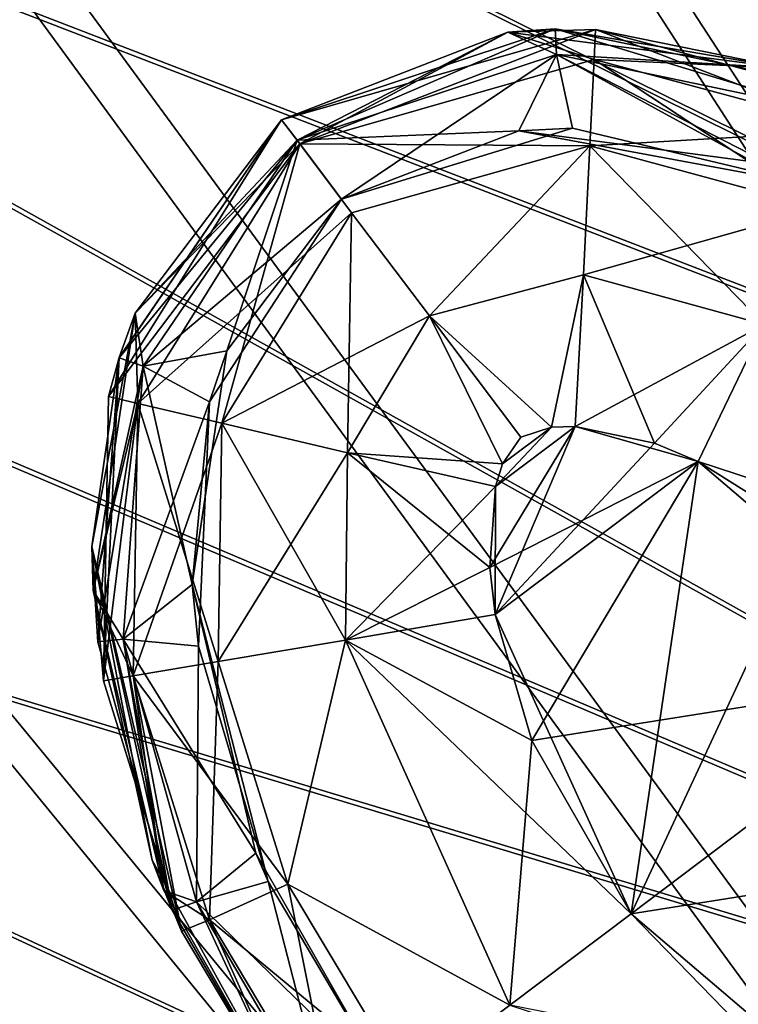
# Model space of a CAD drawing. Header units: metres. Extents: x -904 to 0, y -908 to 0.
# Tile 116 of 158: x -173 to -159, y -174 to -154. Entities that reach past the tile are written whole.
import ezdxf

# ---------------------------------------------------------------- set-up
doc = ezdxf.new("R2010")
doc.units = ezdxf.units.M

msp = doc.modelspace()

# ---------------------------------------------------------------- linework, layer by layer
at = {"layer": 'top0123410'}
for points in [[(-167.812302, -156.324783, 1933.798706), (-168.123291, -155.912109, 1936.627197), (-162.613464, -154.08519, 1936.627197)], [(-162.613464, -154.08519, 1936.627197), (-168.123291, -155.912109, 1936.627197), (-163.565613, -154.147369, 1958.627197)], [(-167.758484, -156.39621, 1333.57251), (-168.123291, -155.912109, 1336.627197), (-161.804535, -154.096741, 1336.627197)], [(-161.804535, -154.096741, 1336.627197), (-168.123291, -155.912109, 1336.627197), (-163.565613, -154.147369, 1358.627197)], [(-163.565613, -154.147369, 1958.627197), (-168.123291, -155.912109, 1958.627197), (-163.56546, -154.147263, 1980.627197)], [(-168.123291, -155.912109, 1958.627197), (-168.123291, -155.912109, 1980.627197), (-163.56546, -154.147263, 1980.627197)], [(-163.565613, -154.147369, 1358.627197), (-168.123291, -155.912109, 1358.627197), (-163.56546, -154.147263, 1380.627197)], [(-168.123291, -155.912109, 1358.627197), (-168.123291, -155.912109, 1380.627197), (-163.56546, -154.147263, 1380.627197)], [(-163.56546, -154.147263, 1980.627197), (-168.123291, -155.912109, 1980.627197), (-167.758484, -156.39621, 1983.681885)], [(-163.56546, -154.147263, 1380.627197), (-168.123291, -155.912109, 1380.627197), (-167.812302, -156.324783, 1383.455688)], [(-163.565613, -154.147369, 1958.627197), (-168.123291, -155.912109, 1936.627197), (-168.123291, -155.912109, 1958.627197)], [(-163.565613, -154.147369, 1358.627197), (-168.123291, -155.912109, 1336.627197), (-168.123291, -155.912109, 1358.627197)], [(-162.613464, -154.08519, 1936.627197), (-162.585739, -154.601288, 1933.798706), (-167.812302, -156.324783, 1933.798706)], [(-162.585739, -154.601288, 1383.455811), (-163.56546, -154.147263, 1380.627197), (-167.812302, -156.324783, 1383.455688)], [(-161.804535, -154.096741, 1336.627197), (-161.832489, -154.702103, 1333.572754), (-167.758484, -156.39621, 1333.57251)], [(-161.832489, -154.702103, 1983.681763), (-163.56546, -154.147263, 1980.627197), (-167.758484, -156.39621, 1983.681885)], [(-157.966568, -154.875244, 1958.627197), (-162.613464, -154.08519, 1936.627197), (-163.565613, -154.147369, 1958.627197)], [(-157.966568, -154.875244, 1358.627197), (-161.804535, -154.096741, 1336.627197), (-163.565613, -154.147369, 1358.627197)], [(-163.565613, -154.147369, 1958.627197), (-163.56546, -154.147263, 1980.627197), (-157.967087, -154.875076, 1980.627197)], [(-163.565613, -154.147369, 1358.627197), (-163.56546, -154.147263, 1380.627197), (-157.967087, -154.875076, 1380.627197)], [(-157.966568, -154.875244, 1958.627197), (-163.565613, -154.147369, 1958.627197), (-157.967087, -154.875076, 1980.627197)], [(-157.966568, -154.875244, 1358.627197), (-163.565613, -154.147369, 1358.627197), (-157.967087, -154.875076, 1380.627197)], [(-157.967087, -154.875076, 1980.627197), (-163.56546, -154.147263, 1980.627197), (-161.832489, -154.702103, 1983.681763)], [(-157.967087, -154.875076, 1380.627197), (-163.56546, -154.147263, 1380.627197), (-162.585739, -154.601288, 1383.455811)], [(-157.000412, -155.248947, 1936.627197), (-157.195541, -155.727341, 1933.798706), (-162.613464, -154.08519, 1936.627197)], [(-157.195541, -155.727341, 1933.798706), (-162.585739, -154.601288, 1933.798706), (-162.613464, -154.08519, 1936.627197)], [(-157.000412, -155.248947, 1936.627197), (-162.613464, -154.08519, 1936.627197), (-157.966568, -154.875244, 1958.627197)], [(-156.536407, -156.122467, 1333.572754), (-161.832489, -154.702103, 1333.572754), (-161.804535, -154.096741, 1336.627197)], [(-156.277069, -155.574905, 1336.627197), (-156.536407, -156.122467, 1333.572754), (-161.804535, -154.096741, 1336.627197)], [(-156.277069, -155.574905, 1336.627197), (-161.804535, -154.096741, 1336.627197), (-157.966568, -154.875244, 1358.627197)], [(-162.585739, -154.601288, 1933.798706), (-166.919647, -157.509369, 1931.335693), (-167.812302, -156.324783, 1933.798706)], [(-162.585739, -154.601288, 1383.455811), (-167.812302, -156.324783, 1383.455688), (-163.34523, -156.135101, 1385.918701)], [(-162.585739, -154.601288, 1933.798706), (-162.266418, -156.083252, 1931.335693), (-166.919647, -157.509369, 1931.335693)], [(-158.630539, -156.761826, 1385.918701), (-162.585739, -154.601288, 1383.455811), (-163.34523, -156.135101, 1385.918701)], [(-157.195541, -155.727341, 1933.798706), (-157.476624, -157.222992, 1931.335693), (-162.585739, -154.601288, 1933.798706)], [(-157.476624, -157.222992, 1931.335693), (-162.266418, -156.083252, 1931.335693), (-162.585739, -154.601288, 1933.798706)], [(-157.195541, -155.727341, 1383.455688), (-162.585739, -154.601288, 1383.455811), (-158.630539, -156.761826, 1385.918701)], [(-157.195541, -155.727341, 1383.455688), (-157.967087, -154.875076, 1380.627197), (-162.585739, -154.601288, 1383.455811)], [(-161.832489, -154.702103, 1333.572754), (-161.917969, -156.437225, 1330.970337), (-167.758484, -156.39621, 1333.57251)], [(-161.832489, -154.702103, 1983.681763), (-167.758484, -156.39621, 1983.681885), (-161.917969, -156.437225, 1986.284058)], [(-157.285995, -157.689575, 1330.970337), (-161.917969, -156.437225, 1330.970337), (-161.832489, -154.702103, 1333.572754)], [(-156.536407, -156.122467, 1983.681641), (-161.832489, -154.702103, 1983.681763), (-161.917969, -156.437225, 1986.284058)], [(-156.536407, -156.122467, 1333.572754), (-157.285995, -157.689575, 1330.970337), (-161.832489, -154.702103, 1333.572754)], [(-156.536407, -156.122467, 1983.681641), (-157.967087, -154.875076, 1980.627197), (-161.832489, -154.702103, 1983.681763)], [(-171.60994, -161.485733, 1336.627197), (-168.123291, -155.912109, 1336.627197), (-167.758484, -156.39621, 1333.57251)], [(-171.3965, -160.699722, 1358.627197), (-168.123291, -155.912109, 1358.627197), (-171.60994, -161.485733, 1336.627197)], [(-168.123291, -155.912109, 1358.627197), (-168.123291, -155.912109, 1336.627197), (-171.60994, -161.485733, 1336.627197)], [(-171.398087, -160.704956, 1936.627197), (-168.123291, -155.912109, 1936.627197), (-167.812302, -156.324783, 1933.798706)], [(-171.3965, -160.699722, 1958.627197), (-168.123291, -155.912109, 1958.627197), (-171.398087, -160.704956, 1936.627197)], [(-168.123291, -155.912109, 1958.627197), (-168.123291, -155.912109, 1936.627197), (-171.398087, -160.704956, 1936.627197)], [(-171.076004, -159.806946, 1980.627197), (-168.123291, -155.912109, 1980.627197), (-171.3965, -160.699722, 1958.627197)], [(-168.123291, -155.912109, 1980.627197), (-168.123291, -155.912109, 1958.627197), (-171.3965, -160.699722, 1958.627197)], [(-171.076004, -159.806946, 1380.627197), (-168.123291, -155.912109, 1380.627197), (-171.3965, -160.699722, 1358.627197)], [(-168.123291, -155.912109, 1380.627197), (-168.123291, -155.912109, 1358.627197), (-171.3965, -160.699722, 1358.627197)], [(-168.123291, -155.912109, 1980.627197), (-171.076004, -159.806946, 1980.627197), (-167.758484, -156.39621, 1983.681885)], [(-168.123291, -155.912109, 1380.627197), (-171.076004, -159.806946, 1380.627197), (-167.812302, -156.324783, 1383.455688)], [(-163.34523, -156.135101, 1385.918701), (-167.812302, -156.324783, 1383.455688), (-166.919647, -157.509369, 1385.918701)], [(-166.919647, -157.509369, 1931.335693), (-162.266418, -156.083252, 1931.335693), (-163.34523, -156.135101, 1385.918701)], [(-166.919647, -157.509369, 1385.918701), (-166.919647, -157.509369, 1931.335693), (-163.34523, -156.135101, 1385.918701)], [(-163.34523, -156.135101, 1385.918701), (-162.266418, -156.083252, 1931.335693), (-157.476624, -157.222992, 1931.335693)], [(-157.476624, -157.222992, 1931.335693), (-158.630539, -156.761826, 1385.918701), (-163.34523, -156.135101, 1385.918701)], [(-161.917969, -156.437225, 1986.284058), (-157.285995, -157.689575, 1986.284058), (-156.536407, -156.122467, 1983.681641)], [(-170.909622, -160.873871, 1933.798706), (-171.398087, -160.704956, 1936.627197), (-167.812302, -156.324783, 1933.798706)], [(-171.076004, -159.806946, 1380.627197), (-170.909622, -160.873871, 1383.455811), (-167.812302, -156.324783, 1383.455688)], [(-167.812302, -156.324783, 1933.798706), (-166.919647, -157.509369, 1931.335693), (-170.909622, -160.873871, 1933.798706)], [(-170.909622, -160.873871, 1383.455811), (-169.225891, -160.566605, 1385.918701), (-167.812302, -156.324783, 1383.455688)], [(-169.225891, -160.566605, 1385.918701), (-166.919647, -157.509369, 1385.918701), (-167.812302, -156.324783, 1383.455688)], [(-171.020309, -161.625717, 1333.572754), (-171.60994, -161.485733, 1336.627197), (-167.758484, -156.39621, 1333.57251)], [(-171.076004, -159.806946, 1980.627197), (-171.020309, -161.625717, 1983.681763), (-167.758484, -156.39621, 1983.681885)], [(-167.758484, -156.39621, 1333.57251), (-166.713135, -157.783417, 1330.970337), (-171.020309, -161.625717, 1333.572754)], [(-167.758484, -156.39621, 1983.681885), (-171.020309, -161.625717, 1983.681763), (-169.328842, -162.02179, 1986.284058)], [(-169.328842, -162.02179, 1986.284058), (-166.713135, -157.783417, 1986.284058), (-167.758484, -156.39621, 1983.681885)], [(-167.758484, -156.39621, 1333.57251), (-161.917969, -156.437225, 1330.970337), (-166.713135, -157.783417, 1330.970337)], [(-167.758484, -156.39621, 1983.681885), (-166.713135, -157.783417, 1986.284058), (-161.917969, -156.437225, 1986.284058)], [(-161.917969, -156.437225, 1330.970337), (-165.14711, -159.861572, 1329.233398), (-166.713135, -157.783417, 1330.970337)], [(-161.917969, -156.437225, 1986.284058), (-166.713135, -157.783417, 1986.284058), (-165.14711, -159.861572, 1988.020996)], [(-165.14711, -159.861572, 1329.233398), (-161.917969, -156.437225, 1330.970337), (-162.046066, -159.036667, 1329.233276)], [(-165.14711, -159.861572, 1988.020996), (-162.046066, -159.036667, 1988.021118), (-161.917969, -156.437225, 1986.284058)], [(-161.917969, -156.437225, 1330.970337), (-158.408997, -160.037308, 1329.233276), (-162.046066, -159.036667, 1329.233276)], [(-162.046066, -159.036667, 1988.021118), (-157.285995, -157.689575, 1986.284058), (-161.917969, -156.437225, 1986.284058)], [(-157.285995, -157.689575, 1330.970337), (-158.408997, -160.037308, 1329.233276), (-161.917969, -156.437225, 1330.970337)], [(-166.919647, -157.509369, 1931.335693), (-169.573074, -161.589294, 1931.335693), (-170.909622, -160.873871, 1933.798706)], [(-169.573074, -161.589294, 1931.335693), (-166.919647, -157.509369, 1931.335693), (-169.225891, -160.566605, 1385.918701)], [(-169.225891, -160.566605, 1385.918701), (-166.919647, -157.509369, 1931.335693), (-166.919647, -157.509369, 1385.918701)], [(-162.046066, -159.036667, 1988.021118), (-158.408997, -160.037308, 1988.021118), (-157.285995, -157.689575, 1986.284058)], [(-166.713135, -157.783417, 1330.970337), (-169.328842, -162.02179, 1330.970337), (-171.020309, -161.625717, 1333.572754)], [(-166.713135, -157.783417, 1330.970337), (-165.14711, -159.861572, 1329.233398), (-169.328842, -162.02179, 1330.970337)], [(-166.794785, -162.615128, 1988.021118), (-166.713135, -157.783417, 1986.284058), (-169.328842, -162.02179, 1986.284058)], [(-165.14711, -159.861572, 1988.020996), (-166.713135, -157.783417, 1986.284058), (-166.794785, -162.615128, 1988.021118)], [(-165.14711, -159.861572, 1329.233398), (-162.046066, -159.036667, 1329.233276), (-162.687958, -162.099014, 1328.627197)], [(-162.687958, -162.099014, 1988.627197), (-162.046066, -159.036667, 1988.021118), (-165.14711, -159.861572, 1988.020996)], [(-162.046066, -159.036667, 1329.233276), (-162.215271, -162.086288, 1328.627197), (-162.687958, -162.099014, 1328.627197)], [(-162.687958, -162.099014, 1988.627197), (-162.215271, -162.086288, 1988.627197), (-162.046066, -159.036667, 1988.021118)], [(-160.612427, -162.425095, 1328.627197), (-162.215271, -162.086288, 1328.627197), (-162.046066, -159.036667, 1329.233276)], [(-162.215271, -162.086288, 1988.627197), (-158.408997, -160.037308, 1988.021118), (-162.046066, -159.036667, 1988.021118)], [(-158.408997, -160.037308, 1329.233276), (-160.612427, -162.425095, 1328.627197), (-162.046066, -159.036667, 1329.233276)], [(-171.919449, -165.389084, 1980.627197), (-171.076004, -159.806946, 1980.627197), (-171.945465, -164.501007, 1958.627197)], [(-171.076004, -159.806946, 1980.627197), (-171.3965, -160.699722, 1958.627197), (-171.945465, -164.501007, 1958.627197)], [(-171.919449, -165.389084, 1380.627197), (-171.076004, -159.806946, 1380.627197), (-171.945465, -164.501007, 1358.627197)], [(-171.076004, -159.806946, 1380.627197), (-171.3965, -160.699722, 1358.627197), (-171.945465, -164.501007, 1358.627197)], [(-171.076004, -159.806946, 1980.627197), (-171.919449, -165.389084, 1980.627197), (-171.020309, -161.625717, 1983.681763)], [(-171.076004, -159.806946, 1380.627197), (-171.919449, -165.389084, 1380.627197), (-170.909622, -160.873871, 1383.455811)], [(-165.14711, -159.861572, 1329.233398), (-166.794785, -162.615128, 1329.233276), (-169.328842, -162.02179, 1330.970337)], [(-163.674149, -162.842163, 1328.627197), (-166.794785, -162.615128, 1329.233276), (-165.14711, -159.861572, 1329.233398)], [(-166.794785, -162.615128, 1988.021118), (-163.674149, -162.842163, 1988.627197), (-165.14711, -159.861572, 1988.020996)], [(-163.308716, -162.301163, 1328.627197), (-165.14711, -159.861572, 1329.233398), (-162.687958, -162.099014, 1328.627197)], [(-163.308716, -162.301163, 1328.627197), (-163.674149, -162.842163, 1328.627197), (-165.14711, -159.861572, 1329.233398)], [(-163.308716, -162.301163, 1988.627197), (-162.687958, -162.099014, 1988.627197), (-165.14711, -159.861572, 1988.020996)], [(-163.674149, -162.842163, 1988.627197), (-163.308716, -162.301163, 1988.627197), (-165.14711, -159.861572, 1988.020996)], [(-162.215271, -162.086288, 1988.627197), (-159.734055, -162.789459, 1988.627197), (-158.408997, -160.037308, 1988.021118)], [(-158.408997, -160.037308, 1329.233276), (-159.734055, -162.789459, 1328.627197), (-160.612427, -162.425095, 1328.627197)], [(-157.501343, -164.197815, 1328.627197), (-159.734055, -162.789459, 1328.627197), (-158.408997, -160.037308, 1329.233276)], [(-159.734055, -162.789459, 1988.627197), (-152.258423, -165.243317, 1988.021118), (-158.408997, -160.037308, 1988.021118)], [(-171.945465, -164.501007, 1958.627197), (-171.3965, -160.699722, 1958.627197), (-171.826492, -166.421356, 1936.627197)], [(-171.945465, -164.501007, 1358.627197), (-171.3965, -160.699722, 1358.627197), (-171.71254, -167.206512, 1336.627197)], [(-171.3965, -160.699722, 1958.627197), (-171.398087, -160.704956, 1936.627197), (-171.826492, -166.421356, 1936.627197)], [(-171.826492, -166.421356, 1936.627197), (-171.398087, -160.704956, 1936.627197), (-170.909622, -160.873871, 1933.798706)], [(-171.3965, -160.699722, 1358.627197), (-171.60994, -161.485733, 1336.627197), (-171.71254, -167.206512, 1336.627197)], [(-169.922913, -165.271317, 1385.918701), (-169.225891, -160.566605, 1385.918701), (-170.909622, -160.873871, 1383.455811)], [(-169.922913, -165.271317, 1385.918701), (-169.573074, -161.589294, 1931.335693), (-169.225891, -160.566605, 1385.918701)], [(-171.919449, -165.389084, 1380.627197), (-171.312866, -166.365646, 1383.455688), (-170.909622, -160.873871, 1383.455811)], [(-171.312866, -166.365646, 1933.798706), (-171.826492, -166.421356, 1936.627197), (-170.909622, -160.873871, 1933.798706)], [(-170.909622, -160.873871, 1933.798706), (-169.573074, -161.589294, 1931.335693), (-171.312866, -166.365646, 1933.798706)], [(-171.312866, -166.365646, 1383.455688), (-169.922913, -165.271317, 1385.918701), (-170.909622, -160.873871, 1383.455811)], [(-171.71254, -167.206512, 1336.627197), (-171.60994, -161.485733, 1336.627197), (-171.020309, -161.625717, 1333.572754)], [(-171.919449, -165.389084, 1980.627197), (-171.1147, -167.108154, 1983.681641), (-171.020309, -161.625717, 1983.681763)], [(-171.1147, -167.108154, 1333.572754), (-171.71254, -167.206512, 1336.627197), (-171.020309, -161.625717, 1333.572754)], [(-169.573074, -161.589294, 1931.335693), (-169.797577, -166.507767, 1931.335693), (-171.312866, -166.365646, 1933.798706)], [(-171.020309, -161.625717, 1333.572754), (-169.328842, -162.02179, 1330.970337), (-171.1147, -167.108154, 1333.572754)], [(-171.020309, -161.625717, 1983.681763), (-171.1147, -167.108154, 1983.681641), (-169.401688, -166.819534, 1986.284058)], [(-171.020309, -161.625717, 1983.681763), (-169.401688, -166.819534, 1986.284058), (-169.328842, -162.02179, 1986.284058)], [(-169.797577, -166.507767, 1931.335693), (-169.573074, -161.589294, 1931.335693), (-169.922913, -165.271317, 1385.918701)], [(-169.328842, -162.02179, 1330.970337), (-169.401688, -166.819534, 1330.970337), (-171.1147, -167.108154, 1333.572754)], [(-169.328842, -162.02179, 1330.970337), (-166.794785, -162.615128, 1329.233276), (-169.401688, -166.819534, 1330.970337)], [(-169.328842, -162.02179, 1986.284058), (-169.401688, -166.819534, 1986.284058), (-166.835373, -166.387131, 1988.021118)], [(-166.835373, -166.387131, 1988.021118), (-166.794785, -162.615128, 1988.021118), (-169.328842, -162.02179, 1986.284058)], [(-159.734055, -162.789459, 1988.627197), (-162.215271, -162.086288, 1988.627197), (-163.932755, -164.92717, 1988.627197)], [(-162.215271, -162.086288, 1988.627197), (-163.81665, -163.293045, 1988.627197), (-163.932755, -164.92717, 1988.627197)], [(-162.215271, -162.086288, 1328.627197), (-160.612427, -162.425095, 1328.627197), (-163.824615, -165.871948, 1328.627197)], [(-163.824615, -165.871948, 1328.627197), (-163.81665, -163.293045, 1328.627197), (-162.215271, -162.086288, 1328.627197)], [(-163.81665, -163.293045, 1328.627197), (-162.687958, -162.099014, 1328.627197), (-162.215271, -162.086288, 1328.627197)], [(-162.215271, -162.086288, 1988.627197), (-162.687958, -162.099014, 1988.627197), (-163.81665, -163.293045, 1988.627197)], [(-163.81665, -163.293045, 1328.627197), (-163.674149, -162.842163, 1328.627197), (-162.687958, -162.099014, 1328.627197)], [(-162.687958, -162.099014, 1988.627197), (-163.674149, -162.842163, 1988.627197), (-163.81665, -163.293045, 1988.627197)], [(-163.674149, -162.842163, 1328.627197), (-163.308716, -162.301163, 1328.627197), (-162.687958, -162.099014, 1328.627197)], [(-162.687958, -162.099014, 1988.627197), (-163.308716, -162.301163, 1988.627197), (-163.674149, -162.842163, 1988.627197)], [(-160.612427, -162.425095, 1328.627197), (-159.734055, -162.789459, 1328.627197), (-163.824615, -165.871948, 1328.627197)], [(-166.794785, -162.615128, 1329.233276), (-166.835373, -166.387131, 1329.233276), (-169.401688, -166.819534, 1330.970337)], [(-163.81665, -163.293045, 1328.627197), (-166.835373, -166.387131, 1329.233276), (-166.794785, -162.615128, 1329.233276)], [(-163.932755, -164.92717, 1988.627197), (-166.794785, -162.615128, 1988.021118), (-166.835373, -166.387131, 1988.021118)], [(-163.674149, -162.842163, 1328.627197), (-163.81665, -163.293045, 1328.627197), (-166.794785, -162.615128, 1329.233276)], [(-163.932755, -164.92717, 1988.627197), (-163.81665, -163.293045, 1988.627197), (-166.794785, -162.615128, 1988.021118)], [(-163.81665, -163.293045, 1988.627197), (-163.674149, -162.842163, 1988.627197), (-166.794785, -162.615128, 1988.021118)], [(-159.734055, -162.789459, 1988.627197), (-163.932755, -164.92717, 1988.627197), (-163.824615, -165.871948, 1988.627197)], [(-163.824615, -165.871948, 1328.627197), (-159.734055, -162.789459, 1328.627197), (-161.086868, -171.896133, 1328.627197)], [(-163.086197, -168.406357, 1988.627197), (-159.734055, -162.789459, 1988.627197), (-163.824615, -165.871948, 1988.627197)], [(-154.697815, -167.081573, 1988.627197), (-159.734055, -162.789459, 1988.627197), (-163.086197, -168.406357, 1988.627197)], [(-159.734055, -162.789459, 1328.627197), (-157.501343, -164.197815, 1328.627197), (-161.086868, -171.896133, 1328.627197)], [(-159.734055, -162.789459, 1988.627197), (-154.697815, -167.081573, 1988.627197), (-152.258423, -165.243317, 1988.021118)], [(-163.81665, -163.293045, 1328.627197), (-163.824615, -165.871948, 1328.627197), (-166.835373, -166.387131, 1329.233276)], [(-161.086868, -171.896133, 1328.627197), (-157.501343, -164.197815, 1328.627197), (-154.697815, -167.081573, 1328.627197)], [(-171.919449, -165.389084, 1980.627197), (-171.945465, -164.501007, 1958.627197), (-170.733002, -170.815445, 1958.627197)], [(-171.919449, -165.389084, 1380.627197), (-171.945465, -164.501007, 1358.627197), (-170.733002, -170.815445, 1358.627197)], [(-170.733002, -170.815445, 1958.627197), (-171.945465, -164.501007, 1958.627197), (-170.326553, -171.826111, 1936.627197)], [(-171.945465, -164.501007, 1958.627197), (-171.826492, -166.421356, 1936.627197), (-170.326553, -171.826111, 1936.627197)], [(-170.733002, -170.815445, 1358.627197), (-171.945465, -164.501007, 1358.627197), (-170.140579, -172.245636, 1336.627197)], [(-171.945465, -164.501007, 1358.627197), (-171.71254, -167.206512, 1336.627197), (-170.140579, -172.245636, 1336.627197)], [(-163.824615, -165.871948, 1988.627197), (-163.932755, -164.92717, 1988.627197), (-166.835373, -166.387131, 1988.021118)], [(-168.640778, -170.675064, 1385.918701), (-169.922913, -165.271317, 1385.918701), (-171.312866, -166.365646, 1383.455688)], [(-168.396561, -171.247604, 1931.335693), (-169.922913, -165.271317, 1385.918701), (-168.640778, -170.675064, 1385.918701)], [(-168.396561, -171.247604, 1931.335693), (-169.797577, -166.507767, 1931.335693), (-169.922913, -165.271317, 1385.918701)], [(-170.492355, -171.431107, 1980.627197), (-171.919449, -165.389084, 1980.627197), (-170.733002, -170.815445, 1958.627197)], [(-170.492355, -171.431107, 1380.627197), (-171.919449, -165.389084, 1380.627197), (-170.733002, -170.815445, 1358.627197)], [(-171.919449, -165.389084, 1980.627197), (-170.492355, -171.431107, 1980.627197), (-171.1147, -167.108154, 1983.681641)], [(-171.919449, -165.389084, 1380.627197), (-170.492355, -171.431107, 1380.627197), (-171.312866, -166.365646, 1383.455688)], [(-163.824615, -165.871948, 1328.627197), (-161.086868, -171.896133, 1328.627197), (-166.835373, -166.387131, 1329.233276)], [(-166.835373, -166.387131, 1988.021118), (-163.086197, -168.406357, 1988.627197), (-163.824615, -165.871948, 1988.627197)], [(-170.326553, -171.826111, 1936.627197), (-171.826492, -166.421356, 1936.627197), (-171.312866, -166.365646, 1933.798706)], [(-169.837509, -171.655563, 1933.798706), (-170.326553, -171.826111, 1936.627197), (-171.312866, -166.365646, 1933.798706)], [(-171.312866, -166.365646, 1933.798706), (-169.797577, -166.507767, 1931.335693), (-169.837509, -171.655563, 1933.798706)], [(-169.837509, -171.655563, 1383.455811), (-168.640778, -170.675064, 1385.918701), (-171.312866, -166.365646, 1383.455688)], [(-170.492355, -171.431107, 1380.627197), (-169.837509, -171.655563, 1383.455811), (-171.312866, -166.365646, 1383.455688)], [(-169.401688, -166.819534, 1330.970337), (-166.835373, -166.387131, 1329.233276), (-167.99678, -171.299301, 1330.970337)], [(-169.401688, -166.819534, 1986.284058), (-167.99678, -171.299301, 1986.284058), (-166.835373, -166.387131, 1988.021118)], [(-166.835373, -166.387131, 1329.233276), (-163.52626, -173.734375, 1329.233276), (-167.99678, -171.299301, 1330.970337)], [(-167.99678, -171.299301, 1986.284058), (-163.52626, -173.734375, 1988.021118), (-166.835373, -166.387131, 1988.021118)], [(-166.835373, -166.387131, 1329.233276), (-161.086868, -171.896133, 1328.627197), (-163.52626, -173.734375, 1329.233276)], [(-163.52626, -173.734375, 1988.021118), (-163.086197, -168.406357, 1988.627197), (-166.835373, -166.387131, 1988.021118)], [(-169.797577, -166.507767, 1931.335693), (-168.396561, -171.247604, 1931.335693), (-169.837509, -171.655563, 1933.798706)], [(-171.1147, -167.108154, 1333.572754), (-169.401688, -166.819534, 1330.970337), (-169.576584, -172.021561, 1333.572754)], [(-171.1147, -167.108154, 1983.681641), (-167.99678, -171.299301, 1986.284058), (-169.401688, -166.819534, 1986.284058)], [(-169.401688, -166.819534, 1330.970337), (-167.99678, -171.299301, 1330.970337), (-169.576584, -172.021561, 1333.572754)], [(-161.086868, -171.896133, 1988.627197), (-154.697815, -167.081573, 1988.627197), (-163.086197, -168.406357, 1988.627197)], [(-154.697815, -167.081573, 1328.627197), (-158.28334, -174.779877, 1328.627197), (-161.086868, -171.896133, 1328.627197)], [(-152.698486, -170.571335, 1988.627197), (-154.697815, -167.081573, 1988.627197), (-161.086868, -171.896133, 1988.627197)], [(-170.140579, -172.245636, 1336.627197), (-171.71254, -167.206512, 1336.627197), (-171.1147, -167.108154, 1333.572754)], [(-169.576584, -172.021561, 1333.572754), (-170.140579, -172.245636, 1336.627197), (-171.1147, -167.108154, 1333.572754)], [(-170.492355, -171.431107, 1980.627197), (-169.576584, -172.021561, 1983.681641), (-171.1147, -167.108154, 1983.681641)], [(-171.1147, -167.108154, 1983.681641), (-169.576584, -172.021561, 1983.681641), (-167.99678, -171.299301, 1986.284058)], [(-161.086868, -171.896133, 1988.627197), (-163.086197, -168.406357, 1988.627197), (-163.52626, -173.734375, 1988.021118)], [(-156.050629, -176.188248, 1988.627197), (-152.698486, -170.571335, 1988.627197), (-161.086868, -171.896133, 1988.627197)], [(-170.492355, -171.431107, 1980.627197), (-170.733002, -170.815445, 1958.627197), (-167.475922, -176.710693, 1958.627197)], [(-170.492355, -171.431107, 1380.627197), (-170.733002, -170.815445, 1358.627197), (-167.475922, -176.710693, 1358.627197)], [(-167.475922, -176.710693, 1958.627197), (-170.733002, -170.815445, 1958.627197), (-167.476273, -176.71022, 1936.627197)], [(-170.733002, -170.815445, 1958.627197), (-170.326553, -171.826111, 1936.627197), (-167.476273, -176.71022, 1936.627197)], [(-167.475922, -176.710693, 1358.627197), (-170.733002, -170.815445, 1358.627197), (-167.475922, -176.710693, 1336.627197)], [(-170.733002, -170.815445, 1358.627197), (-170.140579, -172.245636, 1336.627197), (-167.475922, -176.710693, 1336.627197)], [(-169.837509, -171.655563, 1383.455811), (-165.879196, -175.506485, 1385.918701), (-168.640778, -170.675064, 1385.918701)], [(-165.879044, -175.506699, 1931.335693), (-168.640778, -170.675064, 1385.918701), (-165.879196, -175.506485, 1385.918701)], [(-165.879044, -175.506699, 1931.335693), (-168.396561, -171.247604, 1931.335693), (-168.640778, -170.675064, 1385.918701)], [(-169.837509, -171.655563, 1933.798706), (-168.396561, -171.247604, 1931.335693), (-167.063614, -176.399231, 1933.798706)], [(-168.396561, -171.247604, 1931.335693), (-165.879044, -175.506699, 1931.335693), (-167.063614, -176.399231, 1933.798706)], [(-167.475922, -176.710693, 1980.627197), (-170.492355, -171.431107, 1980.627197), (-167.475922, -176.710693, 1958.627197)], [(-167.475922, -176.710693, 1380.627197), (-170.492355, -171.431107, 1380.627197), (-167.475922, -176.710693, 1358.627197)], [(-170.492355, -171.431107, 1980.627197), (-167.475922, -176.710693, 1980.627197), (-169.576584, -172.021561, 1983.681641)], [(-170.492355, -171.431107, 1380.627197), (-167.475922, -176.710693, 1380.627197), (-169.837509, -171.655563, 1383.455811)], [(-167.99678, -171.299301, 1330.970337), (-166.991898, -176.345947, 1333.572754), (-169.576584, -172.021561, 1333.572754)], [(-169.576584, -172.021561, 1983.681641), (-165.604614, -175.300537, 1986.284058), (-167.99678, -171.299301, 1986.284058)], [(-163.52626, -173.734375, 1329.233276), (-165.604614, -175.300537, 1330.970337), (-167.99678, -171.299301, 1330.970337)], [(-165.604614, -175.300537, 1330.970337), (-166.991898, -176.345947, 1333.572754), (-167.99678, -171.299301, 1330.970337)], [(-165.604614, -175.300537, 1986.284058), (-163.52626, -173.734375, 1988.021118), (-167.99678, -171.299301, 1986.284058)], [(-167.476273, -176.71022, 1936.627197), (-170.326553, -171.826111, 1936.627197), (-169.837509, -171.655563, 1933.798706)], [(-167.063614, -176.399231, 1933.798706), (-167.476273, -176.71022, 1936.627197), (-169.837509, -171.655563, 1933.798706)], [(-167.475922, -176.710693, 1380.627197), (-167.063614, -176.399231, 1383.455688), (-169.837509, -171.655563, 1383.455811)], [(-167.063614, -176.399231, 1383.455688), (-165.879196, -175.506485, 1385.918701), (-169.837509, -171.655563, 1383.455811)], [(-169.576584, -172.021561, 1333.572754), (-167.475922, -176.710693, 1336.627197), (-170.140579, -172.245636, 1336.627197)], [(-166.991898, -176.345947, 1333.572754), (-167.475922, -176.710693, 1336.627197), (-169.576584, -172.021561, 1333.572754)], [(-167.475922, -176.710693, 1980.627197), (-166.991898, -176.345947, 1983.681641), (-169.576584, -172.021561, 1983.681641)], [(-166.991898, -176.345947, 1983.681641), (-165.604614, -175.300537, 1986.284058), (-169.576584, -172.021561, 1983.681641)], [(-161.086868, -171.896133, 1328.627197), (-158.28334, -174.779877, 1328.627197), (-163.52626, -173.734375, 1329.233276)], [(-156.050629, -176.188248, 1988.627197), (-161.086868, -171.896133, 1988.627197), (-163.52626, -173.734375, 1988.021118)]]:
    msp.add_3dface(points, dxfattribs=at)
at = {"layer": 'top0123418'}
for points in [[(-191.963272, -133.299774, 1798.675049), (-192.565308, -134.718124, 1806.324951), (-127.065178, -160.846878, 1798.675049)], [(-191.963272, -133.299774, 1798.675049), (-127.065178, -160.846878, 1798.675049), (-192.550964, -134.684326, 1791.0177)], [(-192.565308, -134.718124, 1806.324951), (-194.26532, -138.723145, 1812.802979), (-128.12146, -163.335358, 1808.668579)], [(-192.550964, -134.684326, 1791.0177), (-128.102783, -163.291367, 1788.668579), (-194.238892, -138.660889, 1784.518921)], [(-192.565308, -134.718124, 1806.324951), (-128.12146, -163.335358, 1808.668579), (-127.065178, -160.846878, 1798.675049)], [(-127.065178, -160.846878, 1798.675049), (-128.102783, -163.291367, 1788.668579), (-192.550964, -134.684326, 1791.0177)], [(-194.26532, -138.723145, 1812.802979), (-196.80455, -144.705307, 1817.122925), (-130.988586, -170.090027, 1815.971558)], [(-194.238892, -138.660889, 1784.518921), (-130.956253, -170.01384, 1781.330688), (-196.770035, -144.623993, 1780.167969)], [(-194.26532, -138.723145, 1812.802979), (-130.988586, -170.090027, 1815.971558), (-128.12146, -163.335358, 1808.668579)], [(-128.102783, -163.291367, 1788.668579), (-130.956253, -170.01384, 1781.330688), (-194.238892, -138.660889, 1784.518921)], [(-196.770035, -144.623993, 1780.167969), (-134.860992, -179.212982, 1778.627319), (-199.759079, -151.665878, 1778.627319)], [(-130.956253, -170.01384, 1781.330688), (-134.860992, -179.212982, 1778.627319), (-196.770035, -144.623993, 1780.167969)], [(-196.80455, -144.705307, 1817.122925), (-199.796432, -151.75386, 1818.627075), (-134.898331, -179.300964, 1818.627197)], [(-196.80455, -144.705307, 1817.122925), (-134.898331, -179.300964, 1818.627197), (-130.988586, -170.090027, 1815.971558)], [(-199.796432, -151.75386, 1818.627075), (-202.785461, -158.795715, 1817.086426), (-134.898331, -179.300964, 1818.627197)], [(-134.860992, -179.212982, 1778.627319), (-202.750961, -158.714447, 1780.13147), (-199.759079, -151.665878, 1778.627319)], [(-138.770721, -188.423935, 1781.282837), (-205.290207, -164.696625, 1784.451416), (-202.750961, -158.714447, 1780.13147)], [(-134.860992, -179.212982, 1778.627319), (-138.770721, -188.423935, 1781.282837), (-202.750961, -158.714447, 1780.13147)], [(-202.785461, -158.795715, 1817.086426), (-205.316605, -164.758835, 1812.735474), (-138.80307, -188.500122, 1815.923828)], [(-134.898331, -179.300964, 1818.627197), (-202.785461, -158.795715, 1817.086426), (-138.80307, -188.500122, 1815.923828)], [(-141.637863, -195.178589, 1788.585815), (-206.990234, -168.701691, 1790.929443), (-205.290207, -164.696625, 1784.451416)], [(-138.770721, -188.423935, 1781.282837), (-141.637863, -195.178589, 1788.585815), (-205.290207, -164.696625, 1784.451416)], [(-205.316605, -164.758835, 1812.735474), (-207.004517, -168.735352, 1806.236694), (-141.65654, -195.22258, 1808.585815)], [(-138.80307, -188.500122, 1815.923828), (-205.316605, -164.758835, 1812.735474), (-141.65654, -195.22258, 1808.585815)], [(-142.694138, -197.667068, 1798.579468), (-207.592239, -170.119965, 1798.579468), (-206.990234, -168.701691, 1790.929443)], [(-207.004517, -168.735352, 1806.236694), (-207.592239, -170.119965, 1798.579468), (-142.694138, -197.667068, 1798.579468)], [(-141.65654, -195.22258, 1808.585815), (-207.004517, -168.735352, 1806.236694), (-142.694138, -197.667068, 1798.579468)], [(-141.637863, -195.178589, 1788.585815), (-142.694138, -197.667068, 1798.579468), (-206.990234, -168.701691, 1790.929443)]]:
    msp.add_3dface(points, dxfattribs=at)
at = {"layer": 'top0123458'}
for points in [[(-264.332214, -57.531643, 123.974747), (-243.170029, -56.729248, 123.995758), (-63.008152, -302.295593, 117.565376)], [(-63.008152, -302.295593, 117.565376), (-243.170029, -56.729248, 123.995758), (-222.050903, -58.298695, 123.954659)], [(-297.830109, -60.486073, 123.897385), (-264.332214, -57.531643, 123.974747), (-63.008152, -302.295593, 117.565376)], [(-222.050903, -58.298695, 123.954659), (-201.240021, -62.22023, 123.851974), (-63.008152, -302.295593, 117.565376)], [(-242.161148, -59.379642, 126.927383), (-262.718689, -60.035652, 126.910202), (-65.273636, -301.103363, 120.597626)], [(-65.273636, -301.103363, 120.597626), (-220.430817, -61.147972, 126.881081), (-242.161148, -59.379642, 126.927383)], [(-262.718689, -60.035652, 126.910202), (-297.25531, -62.855896, 126.836357), (-65.273636, -301.103363, 120.597626)], [(-63.008152, -302.295593, 117.565376), (-331.364288, -63.040817, 123.830482), (-297.830109, -60.486073, 123.897385)], [(-197.33876, -65.891708, 126.756859), (-220.430817, -61.147972, 126.881081), (-65.273636, -301.103363, 120.597626)], [(-201.240021, -62.22023, 123.851974), (-180.998627, -68.444519, 123.68898), (-63.008152, -302.295593, 117.565376)], [(-65.273636, -301.103363, 120.597626), (-297.25531, -62.855896, 126.836357), (-330.992889, -65.251411, 126.773628)], [(-398.51358, -66.948952, 123.728142), (-331.364288, -63.040817, 123.830482), (-63.008152, -302.295593, 117.565376)], [(-399.405853, -68.984154, 126.67588), (-65.273636, -301.103363, 120.597626), (-330.992889, -65.251411, 126.773628)], [(-181.315353, -71.041077, 126.622017), (-197.33876, -65.891708, 126.756859), (-65.273636, -301.103363, 120.597626)], [(-465.701691, -69.252586, 123.667824), (-398.51358, -66.948952, 123.728142), (-69.298546, -367.238312, 115.864792)], [(-398.51358, -66.948952, 123.728142), (-66.409767, -334.739563, 116.715805), (-69.298546, -367.238312, 115.864792)], [(-66.409767, -334.739563, 116.715805), (-398.51358, -66.948952, 123.728142), (-63.008152, -302.295593, 117.565376)], [(-63.008152, -302.295593, 117.565376), (-180.998627, -68.444519, 123.68898), (-161.580826, -76.893288, 123.467743)], [(-71.331543, -367.102356, 118.869377), (-399.405853, -68.984154, 126.67588), (-466.087311, -71.13604, 126.61953)], [(-71.331543, -367.102356, 118.869377), (-68.556175, -334.272247, 119.729065), (-399.405853, -68.984154, 126.67588)], [(-68.556175, -334.272247, 119.729065), (-65.273636, -301.103363, 120.597626), (-399.405853, -68.984154, 126.67588)], [(-452.00235, -701.143799, 107.12117), (-465.701691, -69.252586, 123.667824), (-71.672775, -399.771973, 115.012871)], [(-465.701691, -69.252586, 123.667824), (-69.298546, -367.238312, 115.864792), (-71.672775, -399.771973, 115.012871)], [(-73.597755, -399.508667, 118.02079), (-466.087311, -71.13604, 126.61953), (-452.00235, -703.006531, 110.073418)], [(-73.597755, -399.508667, 118.02079), (-71.331543, -367.102356, 118.869377), (-466.087311, -71.13604, 126.61953)], [(-65.273636, -301.103363, 120.597626), (-172.890396, -74.410843, 126.533775), (-181.315353, -71.041077, 126.622017)], [(-163.42691, -78.783989, 126.419266), (-172.890396, -74.410843, 126.533775), (-65.273636, -301.103363, 120.597626)], [(-161.580826, -76.893288, 123.467743), (-143.23024, -87.460297, 123.19104), (-63.008152, -302.295593, 117.565376)], [(-153.414871, -84.142876, 126.278938), (-163.42691, -78.783989, 126.419266), (-65.273636, -301.103363, 120.597626)]]:
    msp.add_3dface(points, dxfattribs=at)

doc.saveas('drawing.dxf')
